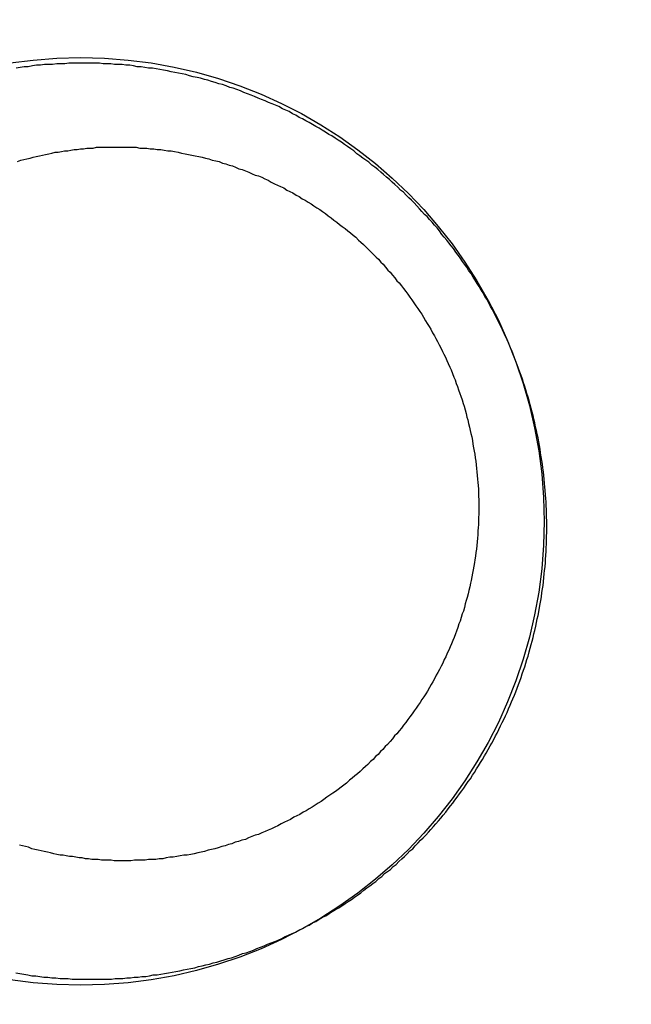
# Model space of a CAD drawing. Header units: millimetres. Extents: x -604189 to 881711, y -381903 to -7297.
# Tile 255 of 256: x -588002.02 to -587993.44, y -164016.41 to -164002.61. Entities that reach past the tile are written whole.
import ezdxf

# ---------------------------------------------------------------- set-up
doc = ezdxf.new("R2010")
doc.units = ezdxf.units.MM
doc.header["$LTSCALE"] = 100
doc.linetypes.add('0.5_0.5', pattern=[1, 0.5, -0.5])
doc.linetypes.add('ACAD_ISO04W100', pattern=[30.5, 24, -3, 0.5, -3])
doc.layers.get('Defpoints').update_dxf_attribs({"color": 30})
doc.layers.add('OPIS', color=7, linetype='Continuous')
doc.layers.add('strop osie', color=80, linetype='ACAD_ISO04W100', lineweight=5)
doc.styles.get("Standard").update_dxf_attribs({"font": 'romans.shx', "width": 0.5})
doc.dimstyles.new('1 50', dxfattribs={"dimtxt": 150, "dimasz": 80, "dimexe": 1, "dimexo": 1, "dimgap": 20, "dimtad": 1, "dimdec": 0, "dimlfac": 0.1, "dimtxsty": 'Standard', "dimblk": 'ARCHTICK', "dimcen": 200, "dimclrd": 2, "dimadec": 1, "dimazin": 0, "dimtfac": 1, "dimtdec": 0, "dimtmove": 0, "dimatfit": 3, "dimldrblk": 'ARCHTICK', "dimfxl": 120, "dimfxlon": 1, "dimtfill": 1, "dimarcsym": 0})

# ---------------------------------------------------------------- blocks, each defined once
blk = doc.blocks.new('_ArchTick')
at = {"layer": 'strop osie', "color": 0, "const_width": 0.15}
blk.add_lwpolyline([(-0.5, -0.5), (0.5, 0.5)], dxfattribs=at)
blk = doc.blocks.new('*D3294')
at = {"layer": 'Defpoints', "color": 0, "linetype": 'ByBlock', "lineweight": 5, "transparency": 16777216}
for p in [(-595783.126, -159420.303), (-593748.924, -159420.303), (-552118.935, -179940.303)]:
    blk.add_point(p, dxfattribs=at)
at = {"layer": 'OPIS', "color": 0, "linetype": 'Continuous', "lineweight": -2, "transparency": 16777216}
for p, q in [((-595723.126, -159420.303), (-595784.126, -159420.303)), ((-595723.126, -179940.303), (-595784.126, -179940.303))]:
    blk.add_line(p, q, dxfattribs=at)
at = {"layer": 'OPIS', "color": 2, "lineweight": -2, "transparency": 16777216}
blk.add_line((-595783.126, -179940.303), (-595783.126, -159420.303), dxfattribs=at)
at = {"layer": 'OPIS', "color": 2, "linetype": 'ByBlock', "lineweight": -2, "transparency": 16777216, "xscale": 80, "yscale": 80, "zscale": 80}
for p, rotation in [((-595783.126, -159420.303), 90), ((-595783.126, -179940.303), 270)]:
    blk.add_blockref('_ArchTick', p, dxfattribs=dict(at, rotation=rotation))
at = {"layer": 'OPIS', "color": 0, "linetype": 'ByBlock', "lineweight": 13, "transparency": 16777216, "insert": (-595878.126, -169680.303), "char_height": 150, "attachment_point": 5, "rotation": 90, "bg_fill": 3, "box_fill_scale": 1.1, "bg_fill_color": 256, "bg_fill_true_color": 13158600, "bg_fill_transparency": 0}
blk.add_mtext('2052', dxfattribs=at)

msp = doc.modelspace()

# ---------------------------------------------------------------- hatches: boundary and pattern name
at = {"layer": 'OPIS', "linetype": 'ByBlock', "lineweight": 15}
h = msp.add_hatch(dxfattribs=at)
h.set_pattern_fill('ANSI37', color=0, scale=80, angle=45)
h.set_pattern_definition([(90, (-306927.96, 32475.8), (-254, 0), []), (180, (-306927.96, 32475.8), (-3e-14, -254), [])])
edge = h.paths.add_edge_path()
edge.add_arc((-587934.086, -167378.931), 50, 0, 90)
edge.add_line((-587934.086, -167328.931), (-588139.086, -167328.93))
edge.add_arc((-588139.086, -167378.93), 50, 89.9996, 180)
edge.add_line((-588189.086, -167378.93), (-588189.086, -167822.93))
edge.add_arc((-588139.086, -167822.93), 50, 180, 270)
edge.add_line((-588139.086, -167872.93), (-587934.085, -167872.931))
edge.add_arc((-587934.086, -167822.931), 50, 270.0014, 360)
edge.add_line((-587884.086, -167822.931), (-587884.086, -167378.931))
edge = h.paths.add_edge_path()
edge.add_arc((-587934.086, -167378.931), 50, 0, 90)
edge.add_line((-587934.086, -167328.931), (-588139.086, -167328.93))
edge.add_arc((-588139.086, -167378.93), 50, 89.9996, 180)
edge.add_line((-588189.086, -167378.93), (-588189.086, -167822.93))
edge.add_arc((-588139.086, -167822.93), 50, 180, 270)
edge.add_line((-588139.086, -167872.93), (-587934.085, -167872.931))
edge.add_arc((-587934.086, -167822.931), 50, 270.0014, 360)
edge.add_line((-587884.086, -167822.931), (-587884.086, -167378.931))
edge = h.paths.add_edge_path()
edge.add_line((-588244.087, -167300.93), (-587769.086, -167300.93))
edge.add_line((-587769.086, -167300.93), (-587769.086, -167900.93))
edge.add_line((-587769.086, -167900.93), (-588243.789, -167900.93))
edge.add_arc((-588244.086, -167892.935), 8, 180, 272.1285, ccw=False)
edge.add_line((-588252.086, -167892.935), (-588252.086, -167308.93))
edge.add_arc((-588244.086, -167308.93), 8, 90.0036, 180, ccw=False)
h.paths.add_polyline_path([(-589864.932, -164217.829), (-589865.004, -164223.092), (-589865.079, -164228.355), (-589865.156, -164233.617), (-589865.235, -164238.88), (-589865.318, -164244.143), (-589865.402, -164249.406), (-589865.489, -164254.669), (-589865.579, -164259.931), (-589865.671, -164265.194), (-589865.766, -164270.457), (-589865.863, -164275.719), (-589865.962, -164280.982), (-589866.064, -164286.244), (-589866.169, -164291.506), (-589866.276, -164296.769), (-589866.386, -164302.031), (-589866.498, -164307.293), (-589866.613, -164312.556), (-589866.73, -164317.818), (-589866.85, -164323.08), (-589866.972, -164328.342), (-589867.097, -164333.604), (-589867.225, -164338.866), (-589867.355, -164344.127), (-589867.488, -164349.389), (-589867.623, -164354.651), (-589867.76, -164359.913), (-589867.901, -164365.174), (-589868.043, -164370.436), (-589868.189, -164375.697), (-589868.337, -164380.958), (-589868.487, -164386.22), (-589868.64, -164391.481), (-589868.795, -164396.742), (-589868.953, -164402.003), (-590219.489, -164402.003), (-590219.664, -164396.198), (-590219.835, -164390.392), (-590220.003, -164384.587), (-590220.168, -164378.781), (-590220.329, -164372.976), (-590220.488, -164367.17), (-590220.643, -164361.364), (-590220.796, -164355.558), (-590220.945, -164349.752), (-590221.092, -164343.946), (-590221.235, -164338.14), (-590221.375, -164332.334), (-590221.512, -164326.527), (-590221.646, -164320.721), (-590221.777, -164314.914), (-590221.904, -164309.108), (-590222.029, -164303.301), (-590222.151, -164297.495), (-590222.269, -164291.688), (-590222.385, -164285.881), (-590222.497, -164280.074), (-590222.606, -164274.267), (-590222.713, -164268.461), (-590222.816, -164262.653), (-590222.916, -164256.846), (-590223.014, -164251.039), (-590223.108, -164245.232), (-590223.199, -164239.425), (-590223.287, -164233.618), (-590223.372, -164227.81), (-590223.454, -164222.003), (-590223.533, -164216.196), (-590223.609, -164210.388), (-590223.682, -164204.581), (-590223.751, -164198.773), (-590223.818, -164192.966), (-590223.881, -164187.158), (-590223.941, -164181.35), (-590223.997, -164175.543), (-590224.051, -164169.735), (-590224.101, -164163.927), (-590224.147, -164158.12), (-590224.191, -164152.312), (-590224.231, -164146.504), (-590224.267, -164140.696), (-590224.301, -164134.888), (-590224.332, -164129.081), (-590224.361, -164123.273), (-590224.388, -164117.465), (-590224.413, -164111.657), (-590224.437, -164105.849), (-590224.459, -164100.041), (-590224.475, -164094.233), (-590224.48, -164088.425), (-590224.472, -164082.617), (-590224.448, -164076.809), (-590224.406, -164071.002), (-590224.347, -164065.194), (-590224.269, -164059.387), (-590224.171, -164053.58), (-590224.054, -164047.773), (-590223.917, -164041.967), (-590223.759, -164036.161), (-590223.581, -164030.356), (-590223.381, -164024.551), (-590223.159, -164018.747), (-590222.914, -164012.944), (-590222.642, -164007.143), (-590222.341, -164001.342), (-590222.009, -163995.544), (-590221.642, -163989.748), (-590221.238, -163983.954), (-590220.795, -163978.163), (-590220.304, -163972.376), (-590219.753, -163966.594), (-590219.129, -163960.82), (-590218.419, -163955.056), (-590217.605, -163949.306), (-590216.67, -163943.574), (-590215.596, -163937.865), (-590214.362, -163932.188), (-590212.941, -163926.557), (-590211.302, -163920.987), (-590209.416, -163915.495), (-590207.246, -163910.11), (-590204.744, -163904.869), (-590201.869, -163899.824), (-590198.582, -163895.036), (-590194.851, -163890.591), (-590190.671, -163886.563), (-590186.105, -163882.977), (-590181.224, -163879.833), (-590176.097, -163877.106), (-590170.784, -163874.761), (-590165.336, -163872.759), (-590159.785, -163871.064), (-590154.154, -163869.636), (-590148.468, -163868.44), (-590142.747, -163867.44), (-590137, -163866.603), (-590131.235, -163865.9), (-590125.458, -163865.297), (-590119.674, -163864.778), (-590113.884, -163864.334), (-590108.088, -163863.958), (-590102.289, -163863.646), (-590096.486, -163863.39), (-590090.681, -163863.186), (-590084.874, -163863.026), (-590079.068, -163862.906), (-590073.26, -163862.819), (-590067.453, -163862.761), (-590061.645, -163862.725), (-590055.837, -163862.707), (-590050.029, -163862.7), (-590044.221, -163862.698), (-590038.958, -163862.699), (-590033.694, -163862.704), (-590028.431, -163862.718), (-590023.167, -163862.744), (-590017.904, -163862.788), (-590012.641, -163862.852), (-590007.379, -163862.942), (-590002.117, -163863.062), (-589996.856, -163863.215), (-589991.596, -163863.407), (-589986.337, -163863.64), (-589981.081, -163863.919), (-589975.828, -163864.249), (-589970.579, -163864.634), (-589965.334, -163865.078), (-589960.096, -163865.587), (-589954.864, -163866.17), (-589949.645, -163866.847), (-589944.442, -163867.642), (-589939.263, -163868.578), (-589934.115, -163869.676), (-589929.013, -163870.965), (-589923.971, -163872.474), (-589919.009, -163874.23), (-589914.153, -163876.259), (-589909.436, -163878.591), (-589904.896, -163881.253), (-589900.585, -163884.268), (-589896.554, -163887.652), (-589892.857, -163891.394), (-589889.534, -163895.471), (-589886.574, -163899.824), (-589883.952, -163904.387), (-589881.64, -163909.114), (-589879.606, -163913.968), (-589877.817, -163918.918), (-589876.241, -163923.939), (-589874.854, -163929.016), (-589873.636, -163934.137), (-589872.564, -163939.29), (-589871.619, -163944.467), (-589870.784, -163949.663), (-589870.048, -163954.875), (-589869.397, -163960.099), (-589868.818, -163965.33), (-589868.302, -163970.568), (-589867.84, -163975.811), (-589867.421, -163981.058), (-589867.037, -163986.308), (-589866.685, -163991.559), (-589866.363, -163996.813), (-589866.067, -164002.068), (-589865.796, -164007.324), (-589865.549, -164012.582), (-589865.322, -164017.84), (-589865.116, -164023.1), (-589864.928, -164028.36), (-589864.759, -164033.621), (-589864.607, -164038.882), (-589864.472, -164044.144), (-589864.354, -164049.406), (-589864.252, -164054.668), (-589864.166, -164059.931), (-589864.096, -164065.194), (-589864.041, -164070.457), (-589864.001, -164075.72), (-589863.976, -164080.984), (-589863.964, -164086.247), (-589863.964, -164091.51), (-589863.974, -164096.774), (-589863.991, -164102.037), (-589864.012, -164107.301), (-589864.034, -164112.564), (-589864.057, -164117.828), (-589864.081, -164123.091), (-589864.107, -164128.354), (-589864.135, -164133.618), (-589864.165, -164138.881), (-589864.197, -164144.144), (-589864.232, -164149.408), (-589864.269, -164154.671), (-589864.31, -164159.934), (-589864.353, -164165.198), (-589864.399, -164170.461), (-589864.447, -164175.724), (-589864.498, -164180.987), (-589864.552, -164186.25), (-589864.609, -164191.513), (-589864.668, -164196.777), (-589864.73, -164202.04), (-589864.795, -164207.303), (-589864.862, -164212.566)])
h.paths.add_polyline_path([(-590463.924, -164407.051), (-587763.924, -164407.051), (-587763.924, -162910.783), (-590463.924, -162910.783)])
h.paths.add_polyline_path([(-590295.717, -164839.225), (-590289.91, -164839.127), (-590284.103, -164839.033), (-590278.295, -164838.942), (-590272.488, -164838.854), (-590266.681, -164838.769), (-590260.873, -164838.687), (-590255.066, -164838.608), (-590249.259, -164838.532), (-590243.451, -164838.459), (-590237.644, -164838.39), (-590231.836, -164838.323), (-590226.028, -164838.26), (-590220.221, -164838.2), (-590214.413, -164838.144), (-590208.605, -164838.09), (-590202.798, -164838.04), (-590196.99, -164837.994), (-590191.182, -164837.95), (-590185.374, -164837.91), (-590179.567, -164837.874), (-590173.759, -164837.84), (-590167.951, -164837.809), (-590162.143, -164837.78), (-590156.335, -164837.753), (-590150.527, -164837.728), (-590144.719, -164837.704), (-590138.912, -164837.682), (-590133.104, -164837.666), (-590127.296, -164837.661), (-590121.488, -164837.669), (-590115.68, -164837.693), (-590109.872, -164837.735), (-590104.065, -164837.794), (-590098.257, -164837.872), (-590092.45, -164837.97), (-590086.643, -164838.087), (-590080.837, -164838.224), (-590075.031, -164838.382), (-590069.226, -164838.56), (-590063.422, -164838.76), (-590057.618, -164838.982), (-590051.815, -164839.227), (-590046.013, -164839.499), (-590040.213, -164839.8), (-590034.415, -164840.132), (-590028.618, -164840.499), (-590022.825, -164840.903), (-590017.034, -164841.346), (-590011.246, -164841.837), (-590005.465, -164842.388), (-589999.691, -164843.012), (-589993.927, -164843.722), (-589988.176, -164844.536), (-589982.444, -164845.471), (-589976.736, -164846.545), (-589971.059, -164847.779), (-589965.428, -164849.2), (-589959.858, -164850.839), (-589954.366, -164852.725), (-589948.98, -164854.895), (-589943.739, -164857.397), (-589938.694, -164860.272), (-589933.906, -164863.559), (-589929.462, -164867.29), (-589925.433, -164871.47), (-589921.847, -164876.036), (-589918.704, -164880.917), (-589915.976, -164886.044), (-589913.631, -164891.357), (-589911.63, -164896.805), (-589909.934, -164902.356), (-589908.507, -164907.987), (-589907.31, -164913.673), (-589906.31, -164919.394), (-589905.474, -164925.141), (-589904.77, -164930.906), (-589904.168, -164936.683), (-589903.648, -164942.467), (-589903.204, -164948.257), (-589902.829, -164954.053), (-589902.516, -164959.852), (-589902.261, -164965.655), (-589902.056, -164971.46), (-589901.897, -164977.267), (-589901.776, -164983.073), (-589901.69, -164988.881), (-589901.631, -164994.688), (-589901.596, -165000.496), (-589901.577, -165006.304), (-589901.57, -165012.112), (-589901.569, -165017.92), (-589901.57, -165023.183), (-589901.575, -165028.447), (-589901.588, -165033.71), (-589901.615, -165038.974), (-589901.658, -165044.237), (-589901.723, -165049.5), (-589901.813, -165054.762), (-589901.932, -165060.024), (-589902.086, -165065.285), (-589902.277, -165070.545), (-589902.51, -165075.804), (-589902.79, -165081.06), (-589903.119, -165086.313), (-589903.504, -165091.562), (-589903.949, -165096.807), (-589904.458, -165102.045), (-589905.04, -165107.276), (-589905.717, -165112.496), (-589906.513, -165117.699), (-589907.448, -165122.878), (-589908.547, -165128.026), (-589909.836, -165133.128), (-589911.345, -165138.17), (-589913.1, -165143.132), (-589915.129, -165147.988), (-589917.461, -165152.705), (-589920.123, -165157.245), (-589923.139, -165161.556), (-589926.522, -165165.587), (-589930.265, -165169.284), (-589934.342, -165172.607), (-589938.694, -165175.567), (-589943.257, -165178.189), (-589947.985, -165180.501), (-589952.838, -165182.535), (-589957.788, -165184.324), (-589962.81, -165185.9), (-589967.887, -165187.287), (-589973.007, -165188.505), (-589978.16, -165189.577), (-589983.337, -165190.522), (-589988.534, -165191.357), (-589993.746, -165192.093), (-589998.969, -165192.744), (-590004.201, -165193.323), (-590009.439, -165193.839), (-590014.682, -165194.301), (-590019.929, -165194.72), (-590025.178, -165195.104), (-590030.43, -165195.456), (-590035.683, -165195.778), (-590040.938, -165196.074), (-590046.195, -165196.345), (-590051.452, -165196.592), (-590056.711, -165196.819), (-590061.97, -165197.025), (-590067.23, -165197.213), (-590072.491, -165197.382), (-590077.752, -165197.534), (-590083.014, -165197.669), (-590088.276, -165197.787), (-590093.539, -165197.889), (-590098.801, -165197.975), (-590104.064, -165198.045), (-590109.327, -165198.1), (-590114.591, -165198.14), (-590119.854, -165198.165), (-590125.118, -165198.177), (-590130.381, -165198.177), (-590135.644, -165198.167), (-590140.908, -165198.15), (-590146.171, -165198.129), (-590151.435, -165198.107), (-590156.698, -165198.084), (-590161.961, -165198.06), (-590167.225, -165198.034), (-590172.488, -165198.006), (-590177.752, -165197.976), (-590183.015, -165197.944), (-590188.278, -165197.909), (-590193.541, -165197.872), (-590198.805, -165197.831), (-590204.068, -165197.788), (-590209.331, -165197.742), (-590214.594, -165197.694), (-590219.858, -165197.643), (-590225.121, -165197.589), (-590230.384, -165197.532), (-590235.647, -165197.473), (-590240.91, -165197.411), (-590246.173, -165197.346), (-590251.436, -165197.279), (-590256.699, -165197.209), (-590261.962, -165197.137), (-590267.225, -165197.062), (-590272.488, -165196.985), (-590277.751, -165196.906), (-590283.014, -165196.823), (-590288.276, -165196.739), (-590293.539, -165196.652), (-590298.802, -165196.562), (-590304.064, -165196.47), (-590309.327, -165196.375), (-590314.59, -165196.278), (-590319.852, -165196.179), (-590325.115, -165196.077), (-590330.377, -165195.972), (-590335.639, -165195.865), (-590340.902, -165195.755), (-590346.164, -165195.643), (-590351.426, -165195.528), (-590356.688, -165195.411), (-590361.95, -165195.291), (-590367.212, -165195.169), (-590372.474, -165195.044), (-590377.736, -165194.916), (-590382.998, -165194.786), (-590388.26, -165194.653), (-590393.521, -165194.518), (-590398.783, -165194.381), (-590404.045, -165194.24), (-590409.306, -165194.098), (-590414.568, -165193.952), (-590419.829, -165193.804), (-590425.09, -165193.654), (-590430.351, -165193.501), (-590435.613, -165193.346), (-590440.874, -165193.188), (-590440.874, -164842.652), (-590435.068, -164842.477), (-590429.263, -164842.306), (-590423.457, -164842.138), (-590417.652, -164841.973), (-590411.846, -164841.812), (-590406.04, -164841.653), (-590400.235, -164841.498), (-590394.429, -164841.345), (-590388.623, -164841.196), (-590382.817, -164841.049), (-590377.01, -164840.906), (-590371.204, -164840.766), (-590365.398, -164840.629), (-590359.591, -164840.495), (-590353.785, -164840.364), (-590347.978, -164840.237), (-590342.172, -164840.112), (-590336.365, -164839.99), (-590330.558, -164839.872), (-590324.752, -164839.756), (-590318.945, -164839.644), (-590313.138, -164839.535), (-590307.331, -164839.428), (-590301.524, -164839.325)])
edge = h.paths.add_edge_path()
edge.add_arc((-590093.924, -162268.543), 50, 0, 90.0004)
edge.add_line((-590093.924, -162218.543), (-590298.924, -162218.545))
edge.add_arc((-590298.924, -162268.545), 50, 90.0009, 180)
edge.add_line((-590348.924, -162268.545), (-590348.924, -162712.545))
edge.add_arc((-590298.924, -162712.545), 50, 180, 270.0022)
edge.add_line((-590298.922, -162762.545), (-590093.923, -162762.543))
edge.add_arc((-590093.924, -162712.543), 50, 270.0009, 360)
edge.add_line((-590043.924, -162712.543), (-590043.924, -162268.543))
edge = h.paths.add_edge_path()
edge.add_arc((-590093.924, -161668.543), 50, 0, 90.0004)
edge.add_line((-590093.924, -161618.543), (-590298.924, -161618.545))
edge.add_arc((-590298.924, -161668.545), 50, 90.0009, 180)
edge.add_line((-590348.924, -161668.545), (-590348.924, -162112.545))
edge.add_arc((-590298.924, -162112.545), 50, 180, 270.0022)
edge.add_line((-590298.922, -162162.545), (-590093.923, -162162.543))
edge.add_arc((-590093.924, -162112.543), 50, 270.0009, 360)
edge.add_line((-590043.924, -162112.543), (-590043.924, -161668.543))
h.paths.add_polyline_path([(-590463.924, -162790.543), (-587763.924, -162790.543), (-587763.924, -161590.543), (-590463.924, -161590.543)])
edge = h.paths.add_edge_path()
edge.add_arc((-588139.086, -168270.003), 50, 89.9996, 180)
edge.add_line((-588189.086, -168270.003), (-588189.086, -168714.003))
edge.add_arc((-588139.086, -168714.003), 50, 180, 270)
edge.add_line((-588139.086, -168764.003), (-587934.085, -168764.004))
edge.add_arc((-587934.086, -168714.004), 50, 270.0014, 360)
edge.add_line((-587884.086, -168714.004), (-587884.086, -168270.004))
edge.add_arc((-587934.086, -168270.004), 50, 0, 90)
edge.add_line((-587934.086, -168220.004), (-588139.086, -168220.003))
edge = h.paths.add_edge_path()
edge.add_arc((-587934.086, -169161.078), 50, 0, 90)
edge.add_line((-587934.086, -169111.078), (-588139.086, -169111.076))
edge.add_arc((-588139.086, -169161.076), 50, 89.9996, 180)
edge.add_line((-588189.086, -169161.076), (-588189.086, -169605.076))
edge.add_arc((-588139.086, -169605.076), 50, 180, 270)
edge.add_line((-588139.086, -169655.076), (-587934.085, -169655.078))
edge.add_arc((-587934.086, -169605.078), 50, 270.0014, 360)
edge.add_line((-587884.086, -169605.078), (-587884.086, -169161.078))
edge = h.paths.add_edge_path()
edge.add_arc((-588139.086, -170052.15), 50, 89.9996, 180)
edge.add_line((-588189.086, -170052.15), (-588189.086, -170496.15))
edge.add_arc((-588139.086, -170496.15), 50, 180, 270)
edge.add_line((-588139.086, -170546.15), (-587934.085, -170546.151))
edge.add_arc((-587934.086, -170496.151), 50, 270.0014, 360)
edge.add_line((-587884.086, -170496.151), (-587884.086, -170052.151))
edge.add_arc((-587934.086, -170052.151), 50, 0, 90)
edge.add_line((-587934.086, -170002.151), (-588139.086, -170002.15))
edge = h.paths.add_edge_path()
edge.add_arc((-588139.086, -170943.223), 50, 89.9996, 180)
edge.add_line((-588189.086, -170943.223), (-588189.086, -171387.223))
edge.add_arc((-588139.086, -171387.223), 50, 180, 270)
edge.add_line((-588139.086, -171437.223), (-587934.085, -171437.224))
edge.add_arc((-587934.086, -171387.224), 50, 270.0014, 360)
edge.add_line((-587884.086, -171387.224), (-587884.086, -170943.224))
edge.add_arc((-587934.086, -170943.224), 50, 0, 90)
edge.add_line((-587934.086, -170893.224), (-588139.086, -170893.223))
h.paths.add_polyline_path([(-587763.924, -164527.291), (-590463.924, -164527.291), (-590463.924, -171970.3), (-587763.924, -171970.3)])

# ---------------------------------------------------------------- next in the draw order: dimensions: what is measured, and where the dimension line sits
at = {"layer": 'OPIS', "color": 0, "linetype": 'ByBlock', "lineweight": 13}
dim = msp.add_linear_dim(base=(-595783.126, -159420.303), p1=(-552118.935, -179940.303), p2=(-593748.924, -159420.303), angle=90, dimstyle='1 50', override={"dimtmove": 1, "dimfxl": 60, "dimarcsym": 1}, dxfattribs=at)
dim.commit()
dim.dimension.update_dxf_attribs({"geometry": '*D3294', "text_midpoint": (-595878.126, -169680.303)})

# ---------------------------------------------------------------- next in the draw order: hatches: boundary and pattern name
at = {"layer": 'OPIS', "linetype": '0.5_0.5', "lineweight": 13}
h = msp.add_hatch(dxfattribs=at)
h.set_pattern_fill('ANSI37', color=0, scale=130)
h.set_pattern_definition([(45, (-597218.54, 256668.8), (-291.85832, 291.85832), []), (135, (-597218.54, 256668.8), (-291.85832, -291.85832), [])])
edge = h.paths.add_edge_path(flags=16)
edge.add_line((-570958.916, -168985.281), (-571058.916, -168985.281))
edge.add_line((-571058.916, -168985.281), (-572598.916, -168985.281))
edge.add_line((-572598.916, -168985.281), (-572598.915, -170470.3))
edge.add_line((-572598.915, -170470.3), (-570825.763, -170470.3))
edge.add_arc((-570508.916, -170339.099), 342.937, 180, 202.49364, ccw=False)
edge.add_arc((-570508.916, -170339.099), 342.937, 90, 180, ccw=False)
edge.add_line((-570508.916, -169996.163), (-570508.916, -169764.704))
edge.add_arc((-570058.916, -168985.281), 900, 180, 240, ccw=False)
edge = h.paths.add_edge_path(flags=17)
edge.add_line((-569358.915, -170085.281), (-569358.916, -168985.281))
edge.add_line((-569358.916, -168985.281), (-569358.917, -168985.281))
edge.add_line((-569358.917, -168985.281), (-569958.916, -168985.281))
edge.add_line((-569958.916, -168985.281), (-570058.916, -168985.281))
edge.add_line((-570058.916, -168985.281), (-570058.916, -168925.281))
edge.add_line((-570058.916, -168925.281), (-569958.916, -168925.281))
edge.add_line((-569958.916, -168925.281), (-569958.916, -168865.281))
edge.add_line((-569958.916, -168865.281), (-569358.916, -168865.281))
edge.add_line((-569358.916, -168865.281), (-569358.917, -166865.281))
edge.add_line((-569358.917, -166865.281), (-574098.917, -166865.286))
edge.add_line((-574098.917, -166865.286), (-574098.914, -171970.3))
edge.add_line((-574098.914, -171970.3), (-572608.913, -171970.3))
edge.add_line((-572608.913, -171970.3), (-571504.913, -170590.3))
edge.add_line((-571504.913, -170590.3), (-572718.915, -170590.3))
edge.add_line((-572718.915, -170590.3), (-572718.916, -168865.281))
edge.add_line((-572718.916, -168865.281), (-571058.916, -168865.281))
edge.add_line((-571058.916, -168865.281), (-571058.916, -168925.281))
edge.add_line((-571058.916, -168925.281), (-570958.916, -168925.281))
edge.add_line((-570958.916, -168925.281), (-570958.916, -168985.281))
edge.add_arc((-570058.916, -168985.281), 900, 180, 240)
edge.add_line((-570508.916, -169764.704), (-570508.916, -169996.163))
edge.add_arc((-570508.916, -170339.099), 342.937, 0, 90, ccw=False)
edge.add_arc((-570508.916, -170339.099), 342.937, 208.97989, 360, ccw=False)
edge.add_line((-570808.913, -170505.253), (-570808.913, -171171.086))
edge.add_arc((-570808.913, -171220.3), 49.214, 0, 90, ccw=False)
edge.add_arc((-570808.913, -171220.3), 49.214, 270, 360, ccw=False)
edge.add_line((-570808.913, -171269.514), (-570808.913, -171970.3))
edge.add_line((-570808.913, -171970.3), (-569358.914, -171970.3))
edge.add_line((-569358.914, -171970.3), (-569358.915, -170085.281))
h.paths.add_polyline_path([(-561118.924, -159870.303), (-590334.655, -159870.303), (-590334.655, -161470.303), (-562318.924, -161470.303), (-562318.924, -172095.292), (-561118.924, -172095.291), (-561118.924, -168350.303), (-552073.919, -168350.303), (-552073.92, -167150.303), (-561118.924, -167150.303)])
h.paths.add_polyline_path([(-572856.927, -169813.68), (-569451.07, -169813.68), (-569451.07, -169408.68), (-572856.927, -169408.68)], flags=16)

# ---------------------------------------------------------------- next in the draw order: linework, layer by layer
at = {"color": 0}
for points in [[(-588001.326, -164003.22, 0), (-588001.383, -164003.23, 0), (-588001.44, -164003.23, 0), (-588001.497, -164003.23, 0), (-588001.554, -164003.24, 0), (-588001.611, -164003.24, 0), (-588001.668, -164003.24, 0), (-588001.725, -164003.25, 0), (-588001.782, -164003.25, 0), (-588001.838, -164003.26, 0), (-588001.895, -164003.27, 0), (-588001.952, -164003.27, 0), (-588002.008, -164003.28, 0), (-588002.065, -164003.29, 0)], [(-588000.996, -164016.06, 0), (-588000.942, -164016.06, 0), (-588000.889, -164016.06, 0), (-588000.835, -164016.06, 0), (-588000.782, -164016.06, 0), (-588000.728, -164016.06, 0), (-588000.675, -164016.05, 0), (-588000.622, -164016.05, 0), (-588000.568, -164016.05, 0), (-588000.515, -164016.04, 0), (-588000.461, -164016.04, 0), (-588000.408, -164016.03, 0), (-588000.355, -164016.03, 0), (-588000.302, -164016.02, 0), (-588000.248, -164016.02, 0), (-588000.195, -164016.01, 0), (-588000.142, -164016, 0), (-588000.089, -164016, 0), (-588000.036, -164015.99, 0), (-587999.983, -164015.98, 0), (-587999.93, -164015.97, 0), (-587999.877, -164015.96, 0), (-587999.824, -164015.95, 0), (-587999.771, -164015.94, 0), (-587999.719, -164015.93, 0), (-587999.666, -164015.92, 0), (-587999.614, -164015.91, 0), (-587999.561, -164015.9, 0), (-587999.509, -164015.88, 0), (-587999.457, -164015.87, 0), (-587999.405, -164015.86, 0), (-587999.353, -164015.85, 0), (-587999.301, -164015.83, 0), (-587999.249, -164015.82, 0), (-587999.197, -164015.8, 0), (-587999.146, -164015.79, 0), (-587999.094, -164015.77, 0), (-587999.043, -164015.76, 0), (-587998.992, -164015.74, 0), (-587998.941, -164015.72, 0), (-587998.89, -164015.7, 0), (-587998.839, -164015.69, 0), (-587998.789, -164015.67, 0), (-587998.738, -164015.65, 0), (-587998.688, -164015.63, 0), (-587998.638, -164015.61, 0), (-587998.588, -164015.59, 0), (-587998.538, -164015.57, 0), (-587998.489, -164015.55, 0), (-587998.439, -164015.53, 0), (-587998.39, -164015.51, 0), (-587998.341, -164015.49, 0), (-587998.292, -164015.46, 0), (-587998.244, -164015.44, 0), (-587998.195, -164015.42, 0), (-587998.147, -164015.4, 0), (-587998.099, -164015.37, 0), (-587998.051, -164015.35, 0), (-587998.004, -164015.32, 0), (-587997.956, -164015.3, 0), (-587997.909, -164015.27, 0), (-587997.862, -164015.25, 0), (-587997.816, -164015.22, 0), (-587997.769, -164015.19, 0), (-587997.723, -164015.17, 0), (-587997.677, -164015.14, 0), (-587997.632, -164015.11, 0), (-587997.586, -164015.08, 0), (-587997.541, -164015.06, 0), (-587997.496, -164015.03, 0), (-587997.451, -164015, 0), (-587997.407, -164014.97, 0), (-587997.363, -164014.94, 0), (-587997.319, -164014.91, 0), (-587997.276, -164014.88, 0), (-587997.232, -164014.85, 0), (-587997.19, -164014.81, 0), (-587997.147, -164014.78, 0), (-587997.104, -164014.75, 0), (-587997.062, -164014.72, 0), (-587997.021, -164014.69, 0), (-587996.979, -164014.65, 0), (-587996.938, -164014.62, 0), (-587996.897, -164014.58, 0), (-587996.856, -164014.55, 0), (-587996.816, -164014.52, 0), (-587996.776, -164014.48, 0), (-587996.736, -164014.45, 0), (-587996.697, -164014.41, 0), (-587996.657, -164014.37, 0), (-587996.619, -164014.34, 0), (-587996.58, -164014.3, 0), (-587996.542, -164014.26, 0), (-587996.504, -164014.23, 0), (-587996.467, -164014.19, 0), (-587996.429, -164014.15, 0), (-587996.392, -164014.11, 0), (-587996.356, -164014.08, 0), (-587996.32, -164014.04, 0), (-587996.284, -164014, 0), (-587996.248, -164013.96, 0), (-587996.213, -164013.92, 0), (-587996.178, -164013.88, 0), (-587996.143, -164013.84, 0), (-587996.109, -164013.8, 0), (-587996.075, -164013.76, 0), (-587996.041, -164013.72, 0), (-587996.008, -164013.67, 0), (-587995.975, -164013.63, 0), (-587995.943, -164013.59, 0), (-587995.911, -164013.55, 0), (-587995.879, -164013.51, 0), (-587995.847, -164013.46, 0), (-587995.816, -164013.42, 0), (-587995.785, -164013.38, 0), (-587995.755, -164013.33, 0), (-587995.725, -164013.29, 0), (-587995.695, -164013.25, 0), (-587995.666, -164013.2, 0), (-587995.637, -164013.16, 0), (-587995.608, -164013.11, 0), (-587995.58, -164013.07, 0), (-587995.552, -164013.02, 0), (-587995.525, -164012.98, 0), (-587995.498, -164012.93, 0), (-587995.471, -164012.89, 0), (-587995.445, -164012.84, 0), (-587995.419, -164012.79, 0), (-587995.393, -164012.75, 0), (-587995.368, -164012.7, 0), (-587995.343, -164012.65, 0), (-587995.319, -164012.61, 0), (-587995.295, -164012.56, 0), (-587995.271, -164012.51, 0), (-587995.248, -164012.46, 0), (-587995.225, -164012.42, 0), (-587995.203, -164012.37, 0), (-587995.181, -164012.32, 0), (-587995.159, -164012.27, 0), (-587995.138, -164012.22, 0), (-587995.117, -164012.17, 0), (-587995.097, -164012.13, 0), (-587995.077, -164012.08, 0), (-587995.058, -164012.03, 0), (-587995.039, -164011.98, 0), (-587995.02, -164011.93, 0), (-587995.002, -164011.88, 0), (-587994.984, -164011.83, 0), (-587994.966, -164011.78, 0), (-587994.949, -164011.73, 0), (-587994.933, -164011.68, 0), (-587994.917, -164011.63, 0), (-587994.901, -164011.58, 0), (-587994.885, -164011.53, 0), (-587994.871, -164011.47, 0), (-587994.856, -164011.42, 0), (-587994.842, -164011.37, 0), (-587994.828, -164011.32, 0), (-587994.815, -164011.27, 0), (-587994.803, -164011.22, 0), (-587994.79, -164011.17, 0), (-587994.778, -164011.11, 0), (-587994.767, -164011.06, 0), (-587994.756, -164011.01, 0), (-587994.745, -164010.96, 0), (-587994.735, -164010.91, 0), (-587994.725, -164010.85, 0), (-587994.716, -164010.8, 0), (-587994.707, -164010.75, 0), (-587994.699, -164010.7, 0), (-587994.691, -164010.64, 0), (-587994.684, -164010.59, 0), (-587994.676, -164010.54, 0), (-587994.67, -164010.49, 0), (-587994.664, -164010.43, 0), (-587994.658, -164010.38, 0), (-587994.653, -164010.33, 0), (-587994.648, -164010.28, 0), (-587994.643, -164010.22, 0), (-587994.639, -164010.17, 0), (-587994.636, -164010.12, 0), (-587994.633, -164010.06, 0), (-587994.63, -164010.01, 0), (-587994.628, -164009.96, 0), (-587994.626, -164009.9, 0), (-587994.625, -164009.85, 0), (-587994.624, -164009.8, 0), (-587994.624, -164009.74, 0), (-587994.624, -164009.69, 0), (-587994.624, -164009.64, 0), (-587994.625, -164009.58, 0), (-587994.627, -164009.53, 0), (-587994.629, -164009.48, 0), (-587994.631, -164009.42, 0), (-587994.634, -164009.37, 0), (-587994.637, -164009.32, 0), (-587994.64, -164009.27, 0), (-587994.644, -164009.21, 0), (-587994.649, -164009.16, 0), (-587994.654, -164009.11, 0), (-587994.659, -164009.05, 0), (-587994.665, -164009, 0), (-587994.671, -164008.95, 0), (-587994.678, -164008.89, 0), (-587994.685, -164008.84, 0), (-587994.692, -164008.79, 0), (-587994.7, -164008.74, 0), (-587994.709, -164008.68, 0), (-587994.717, -164008.63, 0), (-587994.727, -164008.58, 0), (-587994.736, -164008.53, 0), (-587994.746, -164008.47, 0), (-587994.757, -164008.42, 0), (-587994.768, -164008.37, 0), (-587994.779, -164008.32, 0), (-587994.791, -164008.26, 0), (-587994.803, -164008.21, 0), (-587994.816, -164008.16, 0), (-587994.829, -164008.11, 0), (-587994.842, -164008.06, 0), (-587994.856, -164008.01, 0), (-587994.871, -164007.95, 0), (-587994.885, -164007.9, 0), (-587994.901, -164007.85, 0), (-587994.916, -164007.8, 0), (-587994.932, -164007.75, 0), (-587994.949, -164007.7, 0), (-587994.965, -164007.65, 0), (-587994.983, -164007.6, 0), (-587995, -164007.55, 0), (-587995.018, -164007.5, 0), (-587995.037, -164007.45, 0), (-587995.056, -164007.4, 0), (-587995.075, -164007.35, 0), (-587995.095, -164007.3, 0), (-587995.115, -164007.25, 0), (-587995.135, -164007.2, 0), (-587995.156, -164007.15, 0), (-587995.178, -164007.1, 0), (-587995.199, -164007.06, 0), (-587995.221, -164007.01, 0), (-587995.244, -164006.96, 0), (-587995.267, -164006.91, 0), (-587995.29, -164006.86, 0), (-587995.314, -164006.82, 0), (-587995.338, -164006.77, 0), (-587995.362, -164006.72, 0), (-587995.387, -164006.67, 0), (-587995.413, -164006.63, 0), (-587995.438, -164006.58, 0), (-587995.464, -164006.53, 0), (-587995.491, -164006.49, 0), (-587995.517, -164006.44, 0), (-587995.544, -164006.4, 0), (-587995.572, -164006.35, 0), (-587995.6, -164006.31, 0), (-587995.628, -164006.26, 0), (-587995.657, -164006.22, 0), (-587995.685, -164006.17, 0), (-587995.715, -164006.13, 0), (-587995.744, -164006.08, 0), (-587995.775, -164006.04, 0), (-587995.805, -164006, 0), (-587995.836, -164005.95, 0), (-587995.867, -164005.91, 0), (-587995.898, -164005.87, 0), (-587995.93, -164005.82, 0), (-587995.962, -164005.78, 0), (-587995.995, -164005.74, 0), (-587996.027, -164005.7, 0), (-587996.06, -164005.66, 0), (-587996.094, -164005.62, 0), (-587996.128, -164005.57, 0), (-587996.162, -164005.53, 0), (-587996.196, -164005.49, 0), (-587996.231, -164005.45, 0), (-587996.266, -164005.41, 0), (-587996.302, -164005.37, 0), (-587996.338, -164005.34, 0), (-587996.374, -164005.3, 0), (-587996.41, -164005.26, 0), (-587996.447, -164005.22, 0), (-587996.484, -164005.18, 0), (-587996.521, -164005.14, 0), (-587996.559, -164005.11, 0), (-587996.597, -164005.07, 0), (-587996.635, -164005.03, 0), (-587996.674, -164005, 0), (-587996.713, -164004.96, 0), (-587996.752, -164004.92, 0), (-587996.791, -164004.89, 0), (-587996.831, -164004.85, 0), (-587996.871, -164004.82, 0), (-587996.911, -164004.78, 0), (-587996.952, -164004.75, 0), (-587996.993, -164004.71, 0), (-587997.034, -164004.68, 0), (-587997.075, -164004.65, 0), (-587997.117, -164004.61, 0), (-587997.159, -164004.58, 0), (-587997.201, -164004.55, 0), (-587997.243, -164004.52, 0), (-587997.286, -164004.49, 0), (-587997.329, -164004.45, 0), (-587997.372, -164004.42, 0), (-587997.416, -164004.39, 0), (-587997.459, -164004.36, 0), (-587997.503, -164004.33, 0), (-587997.547, -164004.3, 0), (-587997.592, -164004.27, 0), (-587997.636, -164004.24, 0), (-587997.681, -164004.22, 0), (-587997.726, -164004.19, 0), (-587997.772, -164004.16, 0), (-587997.817, -164004.13, 0), (-587997.863, -164004.11, 0), (-587997.909, -164004.08, 0), (-587997.955, -164004.05, 0), (-587998.002, -164004.03, 0), (-587998.048, -164004, 0), (-587998.095, -164003.98, 0), (-587998.142, -164003.95, 0), (-587998.189, -164003.93, 0), (-587998.237, -164003.9, 0), (-587998.284, -164003.88, 0), (-587998.332, -164003.86, 0), (-587998.38, -164003.83, 0), (-587998.428, -164003.81, 0), (-587998.477, -164003.79, 0), (-587998.525, -164003.77, 0), (-587998.574, -164003.75, 0), (-587998.623, -164003.73, 0), (-587998.672, -164003.71, 0), (-587998.721, -164003.69, 0), (-587998.771, -164003.67, 0), (-587998.82, -164003.65, 0), (-587998.87, -164003.63, 0), (-587998.92, -164003.61, 0), (-587998.97, -164003.59, 0), (-587999.02, -164003.57, 0), (-587999.07, -164003.56, 0), (-587999.121, -164003.54, 0), (-587999.171, -164003.52, 0), (-587999.222, -164003.51, 0), (-587999.273, -164003.49, 0), (-587999.324, -164003.48, 0), (-587999.375, -164003.46, 0), (-587999.426, -164003.45, 0), (-587999.478, -164003.43, 0), (-587999.529, -164003.42, 0), (-587999.581, -164003.41, 0), (-587999.632, -164003.4, 0), (-587999.684, -164003.38, 0), (-587999.736, -164003.37, 0), (-587999.788, -164003.36, 0), (-587999.84, -164003.35, 0), (-587999.893, -164003.34, 0), (-587999.945, -164003.33, 0), (-587999.997, -164003.32, 0), (-588000.05, -164003.31, 0), (-588000.102, -164003.3, 0), (-588000.155, -164003.29, 0), (-588000.208, -164003.29, 0), (-588000.26, -164003.28, 0), (-588000.313, -164003.27, 0), (-588000.366, -164003.27, 0), (-588000.419, -164003.26, 0), (-588000.472, -164003.25, 0), (-588000.525, -164003.25, 0), (-588000.579, -164003.24, 0), (-588000.632, -164003.24, 0), (-588000.685, -164003.24, 0), (-588000.738, -164003.23, 0), (-588000.792, -164003.23, 0), (-588000.845, -164003.23, 0), (-588000.898, -164003.22, 0), (-588000.952, -164003.22, 0), (-588001.005, -164003.22, 0), (-588001.059, -164003.22, 0), (-588001.112, -164003.22, 0), (-588001.166, -164003.22, 0), (-588001.219, -164003.22, 0), (-588001.273, -164003.22, 0), (-588001.326, -164003.22, 0)], [(-588002.045, -164004.6, 0), (-588002.002, -164004.58, 0), (-588001.958, -164004.57, 0), (-588001.915, -164004.56, 0), (-588001.871, -164004.55, 0), (-588001.828, -164004.54, 0), (-588001.784, -164004.53, 0), (-588001.74, -164004.52, 0), (-588001.696, -164004.51, 0), (-588001.652, -164004.5, 0), (-588001.608, -164004.49, 0), (-588001.564, -164004.48, 0), (-588001.52, -164004.47, 0), (-588001.475, -164004.47, 0), (-588001.431, -164004.46, 0), (-588001.386, -164004.45, 0), (-588001.342, -164004.45, 0), (-588001.298, -164004.44, 0), (-588001.253, -164004.43, 0), (-588001.208, -164004.43, 0), (-588001.164, -164004.42, 0), (-588001.119, -164004.42, 0), (-588001.074, -164004.41, 0), (-588001.03, -164004.41, 0), (-588000.985, -164004.41, 0), (-588000.94, -164004.4, 0), (-588000.895, -164004.4, 0), (-588000.85, -164004.4, 0), (-588000.806, -164004.4, 0), (-588000.761, -164004.4, 0), (-588000.716, -164004.4, 0), (-588000.671, -164004.4, 0), (-588000.626, -164004.4, 0)], [(-588000.626, -164004.4, 0), (-588000.577, -164004.4, 0), (-588000.528, -164004.4, 0), (-588000.479, -164004.4, 0), (-588000.429, -164004.4, 0), (-588000.38, -164004.4, 0), (-588000.331, -164004.41, 0), (-588000.282, -164004.41, 0), (-588000.233, -164004.41, 0), (-588000.184, -164004.42, 0), (-588000.135, -164004.42, 0), (-588000.086, -164004.43, 0), (-588000.037, -164004.43, 0), (-587999.989, -164004.44, 0), (-587999.94, -164004.45, 0), (-587999.891, -164004.45, 0), (-587999.843, -164004.46, 0), (-587999.794, -164004.47, 0), (-587999.746, -164004.48, 0), (-587999.697, -164004.49, 0), (-587999.649, -164004.5, 0), (-587999.601, -164004.51, 0), (-587999.553, -164004.52, 0), (-587999.505, -164004.53, 0), (-587999.457, -164004.54, 0), (-587999.41, -164004.55, 0), (-587999.362, -164004.56, 0), (-587999.315, -164004.58, 0), (-587999.267, -164004.59, 0), (-587999.22, -164004.6, 0), (-587999.173, -164004.62, 0), (-587999.126, -164004.63, 0), (-587999.08, -164004.65, 0), (-587999.033, -164004.66, 0), (-587998.987, -164004.68, 0), (-587998.94, -164004.7, 0), (-587998.894, -164004.71, 0), (-587998.848, -164004.73, 0), (-587998.803, -164004.75, 0), (-587998.757, -164004.77, 0), (-587998.712, -164004.79, 0), (-587998.666, -164004.8, 0), (-587998.621, -164004.82, 0), (-587998.577, -164004.84, 0), (-587998.532, -164004.86, 0), (-587998.488, -164004.89, 0), (-587998.443, -164004.91, 0), (-587998.399, -164004.93, 0), (-587998.356, -164004.95, 0), (-587998.312, -164004.97, 0), (-587998.269, -164005, 0), (-587998.225, -164005.02, 0), (-587998.183, -164005.04, 0), (-587998.14, -164005.07, 0), (-587998.097, -164005.09, 0), (-587998.055, -164005.12, 0), (-587998.013, -164005.14, 0), (-587997.972, -164005.17, 0), (-587997.93, -164005.19, 0), (-587997.889, -164005.22, 0), (-587997.848, -164005.25, 0), (-587997.807, -164005.27, 0), (-587997.767, -164005.3, 0), (-587997.726, -164005.33, 0), (-587997.687, -164005.36, 0), (-587997.647, -164005.39, 0), (-587997.608, -164005.42, 0), (-587997.568, -164005.45, 0), (-587997.53, -164005.48, 0), (-587997.491, -164005.51, 0), (-587997.453, -164005.54, 0), (-587997.415, -164005.57, 0), (-587997.377, -164005.6, 0), (-587997.34, -164005.63, 0), (-587997.303, -164005.66, 0), (-587997.266, -164005.7, 0), (-587997.23, -164005.73, 0), (-587997.194, -164005.76, 0), (-587997.158, -164005.8, 0), (-587997.123, -164005.83, 0), (-587997.088, -164005.87, 0), (-587997.053, -164005.9, 0), (-587997.018, -164005.94, 0), (-587996.984, -164005.97, 0), (-587996.95, -164006.01, 0), (-587996.917, -164006.04, 0), (-587996.884, -164006.08, 0), (-587996.851, -164006.12, 0), (-587996.819, -164006.15, 0), (-587996.787, -164006.19, 0), (-587996.755, -164006.23, 0), (-587996.724, -164006.27, 0), (-587996.693, -164006.3, 0), (-587996.662, -164006.34, 0), (-587996.632, -164006.38, 0), (-587996.602, -164006.42, 0), (-587996.572, -164006.46, 0), (-587996.543, -164006.5, 0), (-587996.515, -164006.54, 0), (-587996.486, -164006.58, 0), (-587996.458, -164006.62, 0), (-587996.431, -164006.66, 0), (-587996.403, -164006.7, 0), (-587996.377, -164006.74, 0), (-587996.35, -164006.78, 0), (-587996.324, -164006.83, 0), (-587996.299, -164006.87, 0), (-587996.273, -164006.91, 0), (-587996.249, -164006.95, 0), (-587996.224, -164007, 0), (-587996.2, -164007.04, 0), (-587996.177, -164007.08, 0), (-587996.154, -164007.12, 0), (-587996.131, -164007.17, 0), (-587996.109, -164007.21, 0), (-587996.087, -164007.26, 0), (-587996.065, -164007.3, 0), (-587996.044, -164007.34, 0), (-587996.024, -164007.39, 0), (-587996.004, -164007.43, 0), (-587995.984, -164007.48, 0), (-587995.965, -164007.52, 0), (-587995.946, -164007.57, 0), (-587995.928, -164007.62, 0), (-587995.91, -164007.66, 0), (-587995.893, -164007.71, 0), (-587995.876, -164007.75, 0), (-587995.859, -164007.8, 0), (-587995.843, -164007.85, 0), (-587995.828, -164007.89, 0), (-587995.812, -164007.94, 0), (-587995.798, -164007.99, 0), (-587995.783, -164008.03, 0), (-587995.77, -164008.08, 0), (-587995.756, -164008.13, 0), (-587995.744, -164008.18, 0), (-587995.731, -164008.22, 0), (-587995.719, -164008.27, 0), (-587995.708, -164008.32, 0), (-587995.697, -164008.37, 0), (-587995.686, -164008.41, 0), (-587995.676, -164008.46, 0), (-587995.667, -164008.51, 0), (-587995.658, -164008.56, 0), (-587995.649, -164008.61, 0), (-587995.641, -164008.66, 0), (-587995.633, -164008.7, 0), (-587995.626, -164008.75, 0), (-587995.619, -164008.8, 0), (-587995.613, -164008.85, 0), (-587995.608, -164008.9, 0), (-587995.602, -164008.95, 0), (-587995.598, -164009, 0), (-587995.593, -164009.05, 0), (-587995.589, -164009.1, 0), (-587995.586, -164009.14, 0), (-587995.583, -164009.19, 0), (-587995.581, -164009.24, 0), (-587995.579, -164009.29, 0), (-587995.578, -164009.34, 0), (-587995.577, -164009.39, 0), (-587995.577, -164009.44, 0), (-587995.577, -164009.49, 0), (-587995.578, -164009.54, 0), (-587995.579, -164009.59, 0), (-587995.58, -164009.64, 0), (-587995.583, -164009.69, 0), (-587995.585, -164009.73, 0), (-587995.588, -164009.78, 0), (-587995.592, -164009.83, 0), (-587995.596, -164009.88, 0), (-587995.601, -164009.93, 0), (-587995.606, -164009.98, 0), (-587995.611, -164010.03, 0), (-587995.617, -164010.08, 0), (-587995.624, -164010.13, 0), (-587995.631, -164010.18, 0), (-587995.638, -164010.22, 0), (-587995.646, -164010.27, 0), (-587995.655, -164010.32, 0), (-587995.664, -164010.37, 0), (-587995.673, -164010.42, 0), (-587995.683, -164010.47, 0), (-587995.693, -164010.51, 0), (-587995.704, -164010.56, 0), (-587995.716, -164010.61, 0), (-587995.727, -164010.66, 0), (-587995.74, -164010.71, 0), (-587995.752, -164010.75, 0), (-587995.766, -164010.8, 0), (-587995.779, -164010.85, 0), (-587995.793, -164010.9, 0), (-587995.808, -164010.94, 0), (-587995.823, -164010.99, 0), (-587995.839, -164011.04, 0), (-587995.855, -164011.08, 0), (-587995.871, -164011.13, 0), (-587995.888, -164011.18, 0), (-587995.905, -164011.22, 0), (-587995.923, -164011.27, 0), (-587995.941, -164011.31, 0), (-587995.96, -164011.36, 0), (-587995.979, -164011.4, 0), (-587995.999, -164011.45, 0), (-587996.019, -164011.49, 0), (-587996.04, -164011.54, 0), (-587996.061, -164011.58, 0), (-587996.082, -164011.63, 0), (-587996.104, -164011.67, 0), (-587996.126, -164011.72, 0), (-587996.149, -164011.76, 0), (-587996.173, -164011.8, 0), (-587996.196, -164011.85, 0), (-587996.22, -164011.89, 0), (-587996.245, -164011.93, 0), (-587996.27, -164011.97, 0), (-587996.295, -164012.02, 0), (-587996.321, -164012.06, 0), (-587996.347, -164012.1, 0), (-587996.374, -164012.14, 0), (-587996.401, -164012.18, 0), (-587996.429, -164012.22, 0), (-587996.456, -164012.26, 0), (-587996.485, -164012.3, 0), (-587996.513, -164012.34, 0), (-587996.543, -164012.38, 0), (-587996.572, -164012.42, 0), (-587996.602, -164012.46, 0), (-587996.632, -164012.5, 0), (-587996.663, -164012.54, 0), (-587996.694, -164012.58, 0), (-587996.725, -164012.62, 0), (-587996.757, -164012.65, 0), (-587996.789, -164012.69, 0), (-587996.822, -164012.73, 0), (-587996.855, -164012.77, 0), (-587996.888, -164012.8, 0), (-587996.922, -164012.84, 0), (-587996.956, -164012.87, 0), (-587996.99, -164012.91, 0), (-587997.025, -164012.94, 0), (-587997.06, -164012.98, 0), (-587997.096, -164013.01, 0), (-587997.131, -164013.05, 0), (-587997.167, -164013.08, 0), (-587997.204, -164013.11, 0), (-587997.241, -164013.15, 0), (-587997.278, -164013.18, 0), (-587997.315, -164013.21, 0), (-587997.353, -164013.24, 0), (-587997.391, -164013.27, 0), (-587997.43, -164013.31, 0), (-587997.468, -164013.34, 0), (-587997.507, -164013.37, 0), (-587997.547, -164013.4, 0), (-587997.586, -164013.43, 0), (-587997.626, -164013.45, 0), (-587997.667, -164013.48, 0), (-587997.707, -164013.51, 0), (-587997.748, -164013.54, 0), (-587997.789, -164013.57, 0), (-587997.831, -164013.59, 0), (-587997.873, -164013.62, 0), (-587997.915, -164013.65, 0), (-587997.957, -164013.67, 0), (-587997.999, -164013.7, 0), (-587998.042, -164013.72, 0), (-587998.085, -164013.75, 0), (-587998.129, -164013.77, 0), (-587998.172, -164013.79, 0), (-587998.216, -164013.82, 0), (-587998.26, -164013.84, 0), (-587998.304, -164013.86, 0), (-587998.349, -164013.88, 0), (-587998.393, -164013.91, 0), (-587998.438, -164013.93, 0), (-587998.483, -164013.95, 0), (-587998.529, -164013.97, 0), (-587998.574, -164013.99, 0), (-587998.62, -164014.01, 0), (-587998.666, -164014.03, 0), (-587998.712, -164014.04, 0), (-587998.758, -164014.06, 0), (-587998.805, -164014.08, 0), (-587998.851, -164014.1, 0), (-587998.898, -164014.11, 0), (-587998.945, -164014.13, 0), (-587998.992, -164014.14, 0), (-587999.039, -164014.16, 0), (-587999.087, -164014.17, 0), (-587999.134, -164014.19, 0), (-587999.182, -164014.2, 0), (-587999.23, -164014.22, 0), (-587999.278, -164014.23, 0), (-587999.326, -164014.24, 0), (-587999.374, -164014.25, 0), (-587999.422, -164014.27, 0), (-587999.471, -164014.28, 0), (-587999.519, -164014.29, 0), (-587999.568, -164014.3, 0), (-587999.617, -164014.31, 0), (-587999.666, -164014.32, 0), (-587999.714, -164014.32, 0), (-587999.763, -164014.33, 0), (-587999.812, -164014.34, 0), (-587999.862, -164014.35, 0), (-587999.911, -164014.35, 0), (-587999.96, -164014.36, 0), (-588000.009, -164014.37, 0), (-588000.059, -164014.37, 0), (-588000.108, -164014.38, 0), (-588000.157, -164014.38, 0), (-588000.207, -164014.38, 0), (-588000.256, -164014.39, 0), (-588000.306, -164014.39, 0), (-588000.355, -164014.39, 0), (-588000.405, -164014.39, 0), (-588000.455, -164014.4, 0), (-588000.504, -164014.4, 0), (-588000.554, -164014.4, 0)], [(-588000.554, -164014.4, 0), (-588000.599, -164014.4, 0), (-588000.644, -164014.4, 0), (-588000.689, -164014.4, 0), (-588000.734, -164014.39, 0), (-588000.779, -164014.39, 0), (-588000.824, -164014.39, 0), (-588000.869, -164014.39, 0), (-588000.914, -164014.38, 0), (-588000.959, -164014.38, 0), (-588001.004, -164014.38, 0), (-588001.049, -164014.37, 0), (-588001.094, -164014.37, 0), (-588001.138, -164014.36, 0), (-588001.183, -164014.36, 0), (-588001.228, -164014.35, 0), (-588001.273, -164014.34, 0), (-588001.317, -164014.34, 0), (-588001.362, -164014.33, 0), (-588001.406, -164014.32, 0), (-588001.45, -164014.32, 0), (-588001.495, -164014.31, 0), (-588001.539, -164014.3, 0), (-588001.583, -164014.29, 0), (-588001.627, -164014.28, 0), (-588001.671, -164014.27, 0), (-588001.715, -164014.26, 0), (-588001.759, -164014.25, 0), (-588001.803, -164014.24, 0), (-588001.846, -164014.23, 0), (-588001.89, -164014.21, 0), (-588001.933, -164014.2, 0), (-588001.976, -164014.19, 0), (-588002.019, -164014.18, 0)], [(-588002.07, -164015.97, 0), (-588002.014, -164015.98, 0), (-588001.958, -164015.99, 0), (-588001.902, -164016, 0), (-588001.845, -164016.01, 0), (-588001.789, -164016.01, 0), (-588001.733, -164016.02, 0), (-588001.676, -164016.03, 0), (-588001.62, -164016.03, 0), (-588001.563, -164016.04, 0), (-588001.507, -164016.04, 0), (-588001.45, -164016.05, 0), (-588001.394, -164016.05, 0), (-588001.337, -164016.05, 0), (-588001.28, -164016.06, 0), (-588001.223, -164016.06, 0), (-588001.166, -164016.06, 0), (-588001.109, -164016.06, 0), (-588001.053, -164016.06, 0), (-588000.996, -164016.06, 0)]]:
    msp.add_polyline3d(points, dxfattribs=at)
msp.add_circle((-588001.161, -164009.643), 6.5, dxfattribs=at)

doc.saveas('drawing.dxf')
